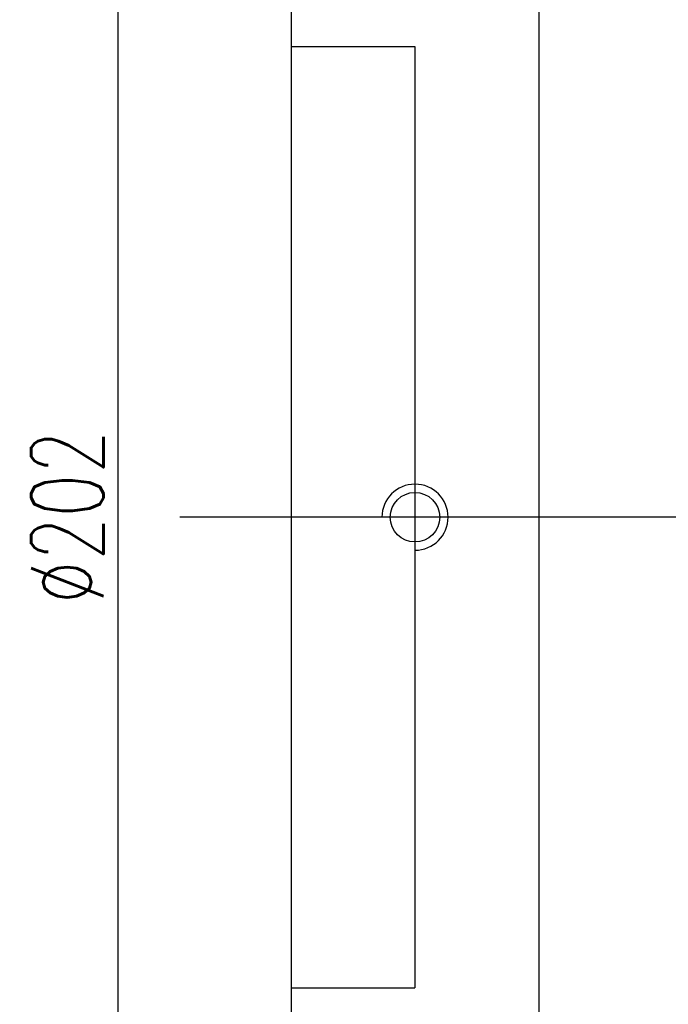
# Model space of a CAD drawing. Extents: x 2 to 648, y 171 to 495.
# Tile 3 of 55: x 270 to 349, y 250 to 369. Entities that reach past the tile are written whole.
import ezdxf

# ---------------------------------------------------------------- set-up
doc = ezdxf.new("R2010")
doc.units = 0
doc.header["$MEASUREMENT"] = 0
doc.header["$PDMODE"] = 1
doc.layers.get('0').update_dxf_attribs({"linetype": 'CONTINUOUS'})
doc.layers.get('DEFPOINTS').update_dxf_attribs({"linetype": 'CONTINUOUS'})
doc.styles.add('CHN', font='SIMPLEX.shx', dxfattribs={"width": 0.7, "bigfont": 'CHINESET.shx'})
doc.dimstyles.get("Standard").update_dxf_attribs({"dimscale": 2.5, "dimtxt": 3.5, "dimasz": 2.5, "dimexe": 1, "dimexo": 0.5, "dimgap": 0.7, "dimtad": 1, "dimdec": 4, "dimdsep": 46, "dimtxsty": 'CHN', "dimcen": 0.09, "dimclrd": 256, "dimclre": 256, "dimclrt": 256, "dimadec": 0, "dimazin": 0, "dimtp": 1, "dimtm": 1, "dimtfac": 0.6, "dimtdec": 4, "dimtix": 1, "dimtmove": 0, "dimatfit": 3, "dimfxl": 1, "dimtvp": 0.85, "dimtolj": 1, "dimarcsym": 0})

# ---------------------------------------------------------------- blocks, each defined once
blk = doc.blocks.new('*D10')
at = {"lineweight": -2, "transparency": 16777216}
for p, q in [((304.96, 410.02), (279.75, 410.02)), ((282.25, 403.77), (282.25, 214.27)), ((304.96, 208.02), (279.75, 208.02))]:
    blk.add_line(p, q, dxfattribs=at)
at = {"transparency": 16777216}
for points in [[(281.21, 403.77), (283.29, 403.77), (282.25, 410.02)], [(281.21, 214.27), (283.29, 214.27), (282.25, 208.02)]]:
    blk.add_solid(points, dxfattribs=at)
at = {"layer": 'DEFPOINTS', "color": 0, "transparency": 16777216}
for p in [(306.21, 410.02), (282.25, 208.02), (306.21, 208.02)]:
    blk.add_point(p, dxfattribs=at)
at = {"transparency": 16777216, "insert": (276.13, 309.02), "char_height": 8.75, "attachment_point": 5, "rotation": 90, "style": 'CHN'}
blk.add_mtext('\\A1;%%C202', dxfattribs=at)

msp = doc.modelspace()

# ---------------------------------------------------------------- linework, layer by layer
at = {"ltscale": 10}
for p, q in [((303.20705, 407.01741), (303.20705, 211.01741)), ((333.20705, 407.01741), (333.20705, 211.01741))]:
    msp.add_line(p, q, dxfattribs=at)
at = {"ltscale": 25}
for p, q in [((303.20705, 366.01741), (318.20705, 366.01741)), ((318.20705, 366.01741), (318.20705, 252.01741)), ((303.20705, 252.01741), (318.20705, 252.01741))]:
    msp.add_line(p, q, dxfattribs=at)
at = {"ltscale": 3}
msp.add_line((648.20705, 309.01741), (289.74197, 309.01741), dxfattribs=at)
at = {"ltscale": 25}
msp.add_circle((318.20705, 309.01741), 3, dxfattribs=at)
msp.add_arc((318.20705, 309.01741), 4, 270, 180, dxfattribs=at)

# ---------------------------------------------------------------- dimensions: what is measured, and where the dimension line sits
dim = msp.add_linear_dim(base=(282.25312, 208.01741), p1=(306.20705, 410.01741), p2=(306.20705, 208.01741), angle=90, text='%%C<>', dimstyle='STANDARD', override={"dimscale": 2.5, "dimtxt": 3.5, "dimasz": 2.5, "dimgap": 0.7, "dimdec": 4, "dimtdec": 4})
dim.commit()
dim.dimension.update_dxf_attribs({"geometry": '*D10', "text_midpoint": (276.12812, 309.01741)})

doc.saveas('drawing.dxf')
